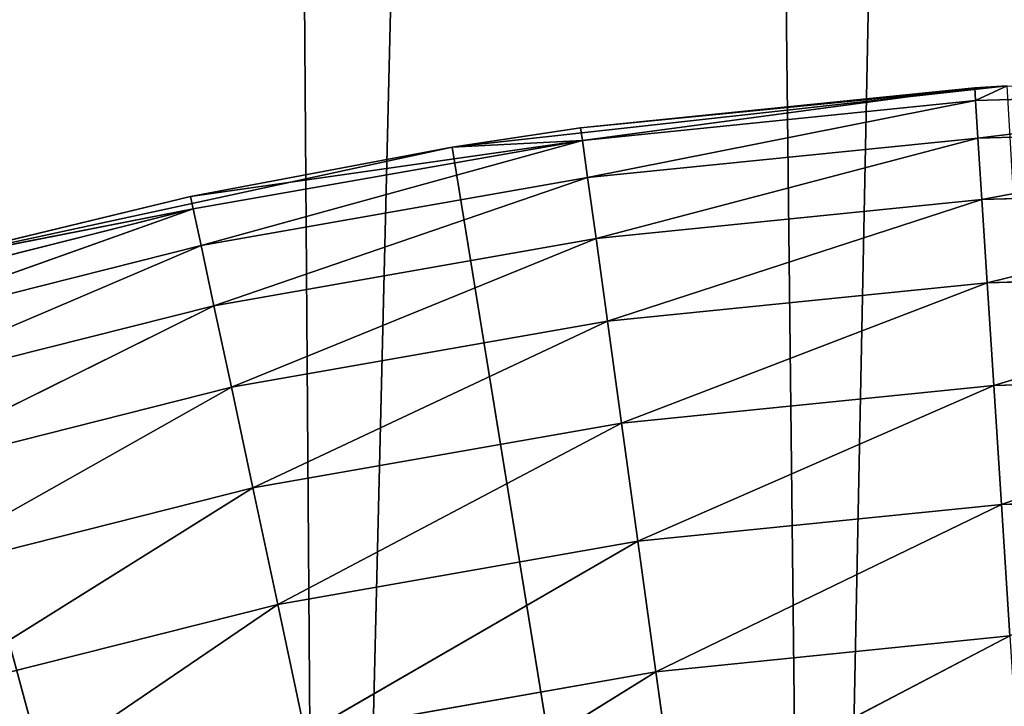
# Model space of a CAD drawing. Extents: x 0.4 to 80.4, y 0.1 to 20.1.
# Tile 131 of 256: x 2.2387 to 2.3568, y 3.1417 to 3.2239. Entities that reach past the tile are written whole.
import ezdxf

# ---------------------------------------------------------------- set-up
doc = ezdxf.new("R2010")
doc.units = 0
doc.header["$LTSCALE"] = 2.54
doc.layers.get('0').update_dxf_attribs({"color": 13, "linetype": 'CONTINUOUS'})

# ---------------------------------------------------------------- blocks, each defined once
blk = doc.blocks.new('P__KA_KUCHENNA_MOLISA_STL')
at = {"color": 0}
for p, q in [((2.17003, 17.29899, 89.4), (2.2753, 2.896, 89.4)), ((2.33423, 2.91179, 89.4), (2.17003, 17.29899, 89.4)), ((2.33423, 2.91179, 89.4), (2.17003, 17.29899, 89.4)), ((2.17003, 17.29899, 89.4), (2.2753, 2.896, 89.4)), ((2.2753, 2.896, 89.5), (2.61998, 17.29899, 89.5)), ((2.2753, 2.896, 89.5), (2.61998, 17.29899, 89.5)), ((2.33423, 2.91179, 89.5), (2.61998, 17.29899, 89.5)), ((2.33423, 2.91179, 89.5), (2.61998, 17.29899, 89.5)), ((2.29059, 3.20867, 89.4), (2.35711, 3.216, 89.4)), ((2.29059, 3.20867, 89.4), (2.35711, 3.216, 89.4)), ((2.35711, 3.216, 89.4), (2.30598, 3.21099, 89)), ((2.35711, 3.216, 89.4), (2.30598, 3.21099, 89)), ((2.35322, 3.21577, 89), (2.30598, 3.21099, 89)), ((2.35322, 3.21577, 89), (2.30598, 3.21099, 89)), ((2.30619, 3.20948, 88.98264), (2.35322, 3.21577, 89)), ((2.30619, 3.20948, 88.98264), (2.35322, 3.21577, 89)), ((2.35711, 3.216, 89.4), (2.35322, 3.21577, 89)), ((2.35711, 3.216, 89), (2.35322, 3.21577, 89)), ((2.35711, 3.216, 89.4), (2.35322, 3.21577, 89)), ((2.35332, 3.21425, 88.98264), (2.35322, 3.21577, 89)), ((2.35711, 3.216, 89), (2.35332, 3.21425, 88.98264)), ((2.40067, 3.21557, 88.98264), (2.35332, 3.21425, 88.98264)), ((2.40067, 3.21557, 88.98264), (2.35332, 3.21425, 88.98264)), ((2.40067, 3.21557, 88.98264), (2.35361, 3.20975, 88.9658)), ((2.40067, 3.21557, 88.98264), (2.35361, 3.20975, 88.9658)), ((2.30619, 3.20948, 88.98264), (2.35332, 3.21425, 88.98264)), ((2.30619, 3.20948, 88.98264), (2.35332, 3.21425, 88.98264)), ((2.30681, 3.20501, 88.9658), (2.35332, 3.21425, 88.98264)), ((2.30681, 3.20501, 88.9658), (2.35332, 3.21425, 88.98264)), ((2.35361, 3.20975, 88.9658), (2.35332, 3.21425, 88.98264)), ((2.35361, 3.20975, 88.9658), (2.35332, 3.21425, 88.98264)), ((2.29059, 3.20867, 89.4), (2.30598, 3.21099, 89)), ((2.30598, 3.21099, 89), (2.29059, 3.20867, 89)), ((2.29059, 3.20867, 89.4), (2.30598, 3.21099, 89)), ((2.30598, 3.21099, 89), (2.29059, 3.20867, 89)), ((2.30619, 3.20948, 88.98264), (2.30598, 3.21099, 89)), ((2.30619, 3.20948, 88.98264), (2.30598, 3.21099, 89)), ((2.40063, 3.21105, 88.9658), (2.35361, 3.20975, 88.9658)), ((2.40063, 3.21105, 88.9658), (2.35361, 3.20975, 88.9658)), ((2.40063, 3.21105, 88.9658), (2.35408, 3.2024, 88.95)), ((2.40063, 3.21105, 88.9658), (2.35408, 3.2024, 88.95)), ((2.30681, 3.20501, 88.9658), (2.35361, 3.20975, 88.9658)), ((2.30681, 3.20501, 88.9658), (2.35361, 3.20975, 88.9658)), ((2.30782, 3.19771, 88.95), (2.35361, 3.20975, 88.9658)), ((2.30782, 3.19771, 88.95), (2.35361, 3.20975, 88.9658)), ((2.35408, 3.2024, 88.95), (2.35361, 3.20975, 88.9658)), ((2.35408, 3.2024, 88.95), (2.35361, 3.20975, 88.9658)), ((2.22518, 3.19453, 89.4), (2.29059, 3.20867, 89.4)), ((2.22518, 3.19453, 89.4), (2.29059, 3.20867, 89.4)), ((2.25922, 3.20277, 89), (2.30619, 3.20948, 88.98264)), ((2.25922, 3.20277, 89), (2.30619, 3.20948, 88.98264)), ((2.29059, 3.20867, 89.4), (2.25922, 3.20277, 89)), ((2.29059, 3.20867, 89.4), (2.25922, 3.20277, 89)), ((2.29059, 3.20867, 89), (2.25922, 3.20277, 89)), ((2.29059, 3.20867, 89), (2.25922, 3.20277, 89)), ((2.25954, 3.20128, 88.98264), (2.30619, 3.20948, 88.98264)), ((2.25954, 3.20128, 88.98264), (2.30619, 3.20948, 88.98264)), ((2.26048, 3.19687, 88.9658), (2.30619, 3.20948, 88.98264)), ((2.26048, 3.19687, 88.9658), (2.30619, 3.20948, 88.98264)), ((2.29059, 3.20867, 89), (2.30619, 3.20948, 88.98264)), ((2.29059, 3.20867, 89), (2.30619, 3.20948, 88.98264)), ((2.29059, 3.20867, 89.4), (2.29059, 3.20867, 89)), ((2.29059, 3.20867, 89.4), (2.29059, 3.20867, 89)), ((2.29059, 3.20867, 89.4), (2.395, 2.56711, 89.4)), ((2.29059, 3.20867, 89.4), (2.395, 2.56711, 89.4)), ((2.30619, 3.20948, 88.98264), (2.30681, 3.20501, 88.9658)), ((2.30619, 3.20948, 88.98264), (2.30681, 3.20501, 88.9658)), ((2.26048, 3.19687, 88.9658), (2.30681, 3.20501, 88.9658)), ((2.26048, 3.19687, 88.9658), (2.30681, 3.20501, 88.9658)), ((2.26202, 3.18967, 88.95), (2.30681, 3.20501, 88.9658)), ((2.26202, 3.18967, 88.95), (2.30681, 3.20501, 88.9658)), ((2.30681, 3.20501, 88.9658), (2.30782, 3.19771, 88.95)), ((2.30681, 3.20501, 88.9658), (2.30782, 3.19771, 88.95)), ((2.22518, 3.19453, 89.4), (2.25922, 3.20277, 89)), ((2.25922, 3.20277, 89), (2.22518, 3.19453, 89)), ((2.22518, 3.19453, 89.4), (2.25922, 3.20277, 89)), ((2.25922, 3.20277, 89), (2.22518, 3.19453, 89)), ((2.25922, 3.20277, 89), (2.25954, 3.20128, 88.98264)), ((2.25922, 3.20277, 89), (2.25954, 3.20128, 88.98264)), ((2.40056, 3.20369, 88.95), (2.35408, 3.2024, 88.95)), ((2.40056, 3.20369, 88.95), (2.35408, 3.2024, 88.95)), ((2.40056, 3.20369, 88.95), (2.35473, 3.19242, 88.93572)), ((2.40056, 3.20369, 88.95), (2.35473, 3.19242, 88.93572)), ((2.30782, 3.19771, 88.95), (2.35408, 3.2024, 88.95)), ((2.30782, 3.19771, 88.95), (2.35408, 3.2024, 88.95)), ((2.30919, 3.18781, 88.93572), (2.35408, 3.2024, 88.95)), ((2.30919, 3.18781, 88.93572), (2.35408, 3.2024, 88.95)), ((2.35473, 3.19242, 88.93572), (2.35408, 3.2024, 88.95)), ((2.35473, 3.19242, 88.93572), (2.35408, 3.2024, 88.95)), ((2.25954, 3.20128, 88.98264), (2.21361, 3.1897, 88.98264)), ((2.25954, 3.20128, 88.98264), (2.21361, 3.1897, 88.98264)), ((2.25954, 3.20128, 88.98264), (2.21487, 3.18537, 88.9658)), ((2.25954, 3.20128, 88.98264), (2.21487, 3.18537, 88.9658)), ((2.25954, 3.20128, 88.98264), (2.22518, 3.19453, 89)), ((2.25954, 3.20128, 88.98264), (2.22518, 3.19453, 89)), ((2.26048, 3.19687, 88.9658), (2.25954, 3.20128, 88.98264)), ((2.26048, 3.19687, 88.9658), (2.25954, 3.20128, 88.98264)), ((2.26048, 3.19687, 88.9658), (2.21487, 3.18537, 88.9658)), ((2.26048, 3.19687, 88.9658), (2.21487, 3.18537, 88.9658)), ((2.26048, 3.19687, 88.9658), (2.21693, 3.1783, 88.95)), ((2.26048, 3.19687, 88.9658), (2.21693, 3.1783, 88.95)), ((2.26202, 3.18967, 88.95), (2.26048, 3.19687, 88.9658)), ((2.26202, 3.18967, 88.95), (2.26048, 3.19687, 88.9658)), ((2.26202, 3.18967, 88.95), (2.30782, 3.19771, 88.95)), ((2.26202, 3.18967, 88.95), (2.30782, 3.19771, 88.95)), ((2.26411, 3.17989, 88.93572), (2.30782, 3.19771, 88.95)), ((2.26411, 3.17989, 88.93572), (2.30782, 3.19771, 88.95)), ((2.30782, 3.19771, 88.95), (2.30919, 3.18781, 88.93572)), ((2.30782, 3.19771, 88.95), (2.30919, 3.18781, 88.93572)), ((2.22518, 3.19453, 89.4), (2.395, 2.56711, 89.4)), ((2.22518, 3.19453, 89.4), (2.395, 2.56711, 89.4)), ((2.40048, 3.19369, 88.93572), (2.35473, 3.19242, 88.93572)), ((2.40048, 3.19369, 88.93572), (2.35473, 3.19242, 88.93572)), ((2.40048, 3.19369, 88.93572), (2.35552, 3.18012, 88.92339)), ((2.40048, 3.19369, 88.93572), (2.35552, 3.18012, 88.92339)), ((2.30919, 3.18781, 88.93572), (2.35473, 3.19242, 88.93572)), ((2.30919, 3.18781, 88.93572), (2.35473, 3.19242, 88.93572)), ((2.31088, 3.1756, 88.92339), (2.35473, 3.19242, 88.93572)), ((2.31088, 3.1756, 88.92339), (2.35473, 3.19242, 88.93572)), ((2.35552, 3.18012, 88.92339), (2.35473, 3.19242, 88.93572)), ((2.35552, 3.18012, 88.92339), (2.35473, 3.19242, 88.93572)), ((2.26202, 3.18967, 88.95), (2.21693, 3.1783, 88.95)), ((2.26202, 3.18967, 88.95), (2.21693, 3.1783, 88.95)), ((2.26202, 3.18967, 88.95), (2.21973, 3.1687, 88.93572)), ((2.26202, 3.18967, 88.95), (2.21973, 3.1687, 88.93572)), ((2.26411, 3.17989, 88.93572), (2.26202, 3.18967, 88.95)), ((2.26411, 3.17989, 88.93572), (2.26202, 3.18967, 88.95)), ((2.26411, 3.17989, 88.93572), (2.30919, 3.18781, 88.93572)), ((2.26411, 3.17989, 88.93572), (2.30919, 3.18781, 88.93572)), ((2.26668, 3.16784, 88.92339), (2.30919, 3.18781, 88.93572)), ((2.26668, 3.16784, 88.92339), (2.30919, 3.18781, 88.93572)), ((2.30919, 3.18781, 88.93572), (2.31088, 3.1756, 88.92339)), ((2.30919, 3.18781, 88.93572), (2.31088, 3.1756, 88.92339)), ((2.40037, 3.18137, 88.92339), (2.35552, 3.18012, 88.92339)), ((2.40037, 3.18137, 88.92339), (2.35552, 3.18012, 88.92339)), ((2.40037, 3.18137, 88.92339), (2.35644, 3.16587, 88.9134)), ((2.40037, 3.18137, 88.92339), (2.35644, 3.16587, 88.9134)), ((2.31088, 3.1756, 88.92339), (2.35552, 3.18012, 88.92339)), ((2.31088, 3.1756, 88.92339), (2.35552, 3.18012, 88.92339)), ((2.31283, 3.16146, 88.9134), (2.35552, 3.18012, 88.92339)), ((2.31283, 3.16146, 88.9134), (2.35552, 3.18012, 88.92339)), ((2.35644, 3.16587, 88.9134), (2.35552, 3.18012, 88.92339)), ((2.35644, 3.16587, 88.9134), (2.35552, 3.18012, 88.92339)), ((2.26411, 3.17989, 88.93572), (2.21973, 3.1687, 88.93572)), ((2.26411, 3.17989, 88.93572), (2.21973, 3.1687, 88.93572)), ((2.26411, 3.17989, 88.93572), (2.22318, 3.15687, 88.92339)), ((2.26411, 3.17989, 88.93572), (2.22318, 3.15687, 88.92339)), ((2.26668, 3.16784, 88.92339), (2.26411, 3.17989, 88.93572)), ((2.26668, 3.16784, 88.92339), (2.26411, 3.17989, 88.93572)), ((2.26668, 3.16784, 88.92339), (2.31088, 3.1756, 88.92339)), ((2.26668, 3.16784, 88.92339), (2.31088, 3.1756, 88.92339)), ((2.26967, 3.15387, 88.9134), (2.31088, 3.1756, 88.92339)), ((2.26967, 3.15387, 88.9134), (2.31088, 3.1756, 88.92339)), ((2.31088, 3.1756, 88.92339), (2.31283, 3.16146, 88.9134)), ((2.31088, 3.1756, 88.92339), (2.31283, 3.16146, 88.9134)), ((2.26668, 3.16784, 88.92339), (2.22318, 3.15687, 88.92339)), ((2.26668, 3.16784, 88.92339), (2.22318, 3.15687, 88.92339)), ((2.26668, 3.16784, 88.92339), (2.22717, 3.14316, 88.9134)), ((2.26668, 3.16784, 88.92339), (2.22717, 3.14316, 88.9134)), ((2.26967, 3.15387, 88.9134), (2.26668, 3.16784, 88.92339)), ((2.26967, 3.15387, 88.9134), (2.26668, 3.16784, 88.92339)), ((2.40024, 3.16709, 88.9134), (2.35644, 3.16587, 88.9134)), ((2.40024, 3.16709, 88.9134), (2.35644, 3.16587, 88.9134)), ((2.31283, 3.16146, 88.9134), (2.35644, 3.16587, 88.9134)), ((2.31283, 3.16146, 88.9134), (2.35644, 3.16587, 88.9134)), ((2.315, 3.14581, 88.90603), (2.35644, 3.16587, 88.9134)), ((2.315, 3.14581, 88.90603), (2.35644, 3.16587, 88.9134)), ((2.35745, 3.1501, 88.90603), (2.35644, 3.16587, 88.9134)), ((2.35745, 3.1501, 88.90603), (2.35644, 3.16587, 88.9134)), ((2.26967, 3.15387, 88.9134), (2.31283, 3.16146, 88.9134)), ((2.26967, 3.15387, 88.9134), (2.31283, 3.16146, 88.9134)), ((2.27297, 3.13842, 88.90603), (2.31283, 3.16146, 88.9134)), ((2.27297, 3.13842, 88.90603), (2.31283, 3.16146, 88.9134)), ((2.31283, 3.16146, 88.9134), (2.315, 3.14581, 88.90603)), ((2.31283, 3.16146, 88.9134), (2.315, 3.14581, 88.90603)), ((2.26967, 3.15387, 88.9134), (2.22717, 3.14316, 88.9134)), ((2.26967, 3.15387, 88.9134), (2.22717, 3.14316, 88.9134)), ((2.26967, 3.15387, 88.9134), (2.23159, 3.12799, 88.90603)), ((2.26967, 3.15387, 88.9134), (2.23159, 3.12799, 88.90603)), ((2.27297, 3.13842, 88.90603), (2.26967, 3.15387, 88.9134)), ((2.27297, 3.13842, 88.90603), (2.26967, 3.15387, 88.9134)), ((2.315, 3.14581, 88.90603), (2.35745, 3.1501, 88.90603)), ((2.315, 3.14581, 88.90603), (2.35745, 3.1501, 88.90603)), ((2.3173, 3.12913, 88.90152), (2.35745, 3.1501, 88.90603)), ((2.3173, 3.12913, 88.90152), (2.35745, 3.1501, 88.90603)), ((2.27297, 3.13842, 88.90603), (2.315, 3.14581, 88.90603)), ((2.27297, 3.13842, 88.90603), (2.315, 3.14581, 88.90603)), ((2.27648, 3.12196, 88.90152), (2.315, 3.14581, 88.90603)), ((2.27648, 3.12196, 88.90152), (2.315, 3.14581, 88.90603)), ((2.315, 3.14581, 88.90603), (2.3173, 3.12913, 88.90152)), ((2.315, 3.14581, 88.90603), (2.3173, 3.12913, 88.90152))]:
    blk.add_line(p, q, dxfattribs=at)
mesh = blk.add_polyface(dxfattribs=at)
corners = [(2.2753, 2.896, 89.4), (2.22, 2.87022, 89.4), (2.17003, 17.29899, 89.4)]
mesh.append_faces([[corners[k] for k in face] for face in [(0, 1, 2)]], dxfattribs={"color": 0})
mesh = blk.add_polyface(dxfattribs=at)
corners = [(2.395, 2.91711, 89.4), (2.17003, 17.29899, 89.4), (2.22, 17.264, 89.4)]
mesh.append_faces([[corners[k] for k in face] for face in [(0, 1, 2)]], dxfattribs={"color": 0})
mesh = blk.add_polyface(dxfattribs=at)
corners = [(2.395, 2.91711, 89.4), (2.33423, 2.91179, 89.4), (2.17003, 17.29899, 89.4)]
mesh.append_faces([[corners[k] for k in face] for face in [(0, 1, 2)]], dxfattribs={"color": 0})
mesh = blk.add_polyface(dxfattribs=at)
corners = [(2.33423, 2.91179, 89.4), (2.2753, 2.896, 89.4), (2.17003, 17.29899, 89.4)]
mesh.append_faces([[corners[k] for k in face] for face in [(0, 1, 2)]], dxfattribs={"color": 0})
mesh = blk.add_polyface(dxfattribs=at)
corners = [(2.61998, 17.29899, 89.5), (2.17003, 2.83523, 89.5), (2.22, 2.87022, 89.5)]
mesh.append_faces([[corners[k] for k in face] for face in [(0, 1, 2)]], dxfattribs={"color": 0})
mesh = blk.add_polyface(dxfattribs=at)
corners = [(2.61998, 17.29899, 89.5), (2.57, 17.264, 89.5), (2.17003, 2.83523, 89.5)]
mesh.append_faces([[corners[k] for k in face] for face in [(0, 1, 2)]], dxfattribs={"color": 0})
mesh = blk.add_polyface(dxfattribs=at)
corners = [(2.61998, 17.29899, 89.5), (2.22, 2.87022, 89.5), (2.2753, 2.896, 89.5)]
mesh.append_faces([[corners[k] for k in face] for face in [(0, 1, 2)]], dxfattribs={"color": 0})
mesh = blk.add_polyface(dxfattribs=at)
corners = [(2.61998, 17.29899, 89.5), (2.2753, 2.896, 89.5), (2.33423, 2.91179, 89.5)]
mesh.append_faces([[corners[k] for k in face] for face in [(0, 1, 2)]], dxfattribs={"color": 0})
mesh = blk.add_polyface(dxfattribs=at)
corners = [(2.61998, 17.29899, 89.5), (2.33423, 2.91179, 89.5), (2.395, 2.91711, 89.5)]
mesh.append_faces([[corners[k] for k in face] for face in [(0, 1, 2)]], dxfattribs={"color": 0})
mesh = blk.add_polyface(dxfattribs=at)
corners = [(2.57, 17.264, 89.5), (2.51471, 17.23822, 89.5), (2.17003, 2.83523, 89.5)]
mesh.append_faces([[corners[k] for k in face] for face in [(0, 1, 2)]], dxfattribs={"color": 0})
mesh = blk.add_polyface(dxfattribs=at)
corners = [(2.2753, 17.23822, 89.5), (2.22, 17.264, 89.5), (2.17003, 2.83523, 89.5)]
mesh.append_faces([[corners[k] for k in face] for face in [(0, 1, 2)]], dxfattribs={"color": 0})
mesh = blk.add_polyface(dxfattribs=at)
corners = [(2.51471, 2.896, 89.4), (2.22, 17.264, 89.4), (2.2753, 17.23822, 89.4)]
mesh.append_faces([[corners[k] for k in face] for face in [(0, 1, 2)]], dxfattribs={"color": 0})
mesh = blk.add_polyface(dxfattribs=at)
corners = [(2.51471, 2.896, 89.4), (2.45578, 2.91179, 89.4), (2.22, 17.264, 89.4)]
mesh.append_faces([[corners[k] for k in face] for face in [(0, 1, 2)]], dxfattribs={"color": 0})
mesh = blk.add_polyface(dxfattribs=at)
corners = [(2.45578, 2.91179, 89.4), (2.395, 2.91711, 89.4), (2.22, 17.264, 89.4)]
mesh.append_faces([[corners[k] for k in face] for face in [(0, 1, 2)]], dxfattribs={"color": 0})
mesh = blk.add_polyface(dxfattribs=at)
corners = [(2.51471, 17.23822, 89.5), (2.45578, 17.22243, 89.5), (2.17003, 2.83523, 89.5)]
mesh.append_faces([[corners[k] for k in face] for face in [(0, 1, 2)]], dxfattribs={"color": 0})
mesh = blk.add_polyface(dxfattribs=at)
corners = [(2.33423, 17.22243, 89.5), (2.2753, 17.23822, 89.5), (2.17003, 2.83523, 89.5)]
mesh.append_faces([[corners[k] for k in face] for face in [(0, 1, 2)]], dxfattribs={"color": 0})
mesh = blk.add_polyface(dxfattribs=at)
corners = [(2.51471, 2.896, 89.4), (2.2753, 17.23822, 89.4), (2.33423, 17.22243, 89.4)]
mesh.append_faces([[corners[k] for k in face] for face in [(0, 1, 2)]], dxfattribs={"color": 0})
mesh = blk.add_polyface(dxfattribs=at)
corners = [(2.45578, 17.22243, 89.5), (2.395, 17.21711, 89.5), (2.17003, 2.83523, 89.5)]
mesh.append_faces([[corners[k] for k in face] for face in [(0, 1, 2)]], dxfattribs={"color": 0})
mesh = blk.add_polyface(dxfattribs=at)
corners = [(2.395, 17.21711, 89.5), (2.33423, 17.22243, 89.5), (2.17003, 2.83523, 89.5)]
mesh.append_faces([[corners[k] for k in face] for face in [(0, 1, 2)]], dxfattribs={"color": 0})
mesh = blk.add_polyface(dxfattribs=at)
corners = [(2.51471, 2.896, 89.4), (2.33423, 17.22243, 89.4), (2.395, 17.21711, 89.4)]
mesh.append_faces([[corners[k] for k in face] for face in [(0, 1, 2)]], dxfattribs={"color": 0})
mesh = blk.add_polyface(dxfattribs=at)
corners = [(2.35711, 3.216, 89.4), (2.30598, 3.21099, 89), (2.29059, 3.20867, 89.4)]
mesh.append_faces([[corners[k] for k in face] for face in [(0, 1, 2)]], dxfattribs={"color": 0})
mesh = blk.add_polyface(dxfattribs=at)
corners = [(2.395, 2.56711, 89.4), (2.35711, 3.216, 89.4), (2.29059, 3.20867, 89.4)]
mesh.append_faces([[corners[k] for k in face] for face in [(0, 1, 2)]], dxfattribs={"color": 0})
mesh = blk.add_polyface(dxfattribs=at)
corners = [(2.35711, 3.216, 89.4), (2.35322, 3.21577, 89), (2.30598, 3.21099, 89)]
mesh.append_faces([[corners[k] for k in face] for face in [(0, 1, 2)]], dxfattribs={"color": 0})
mesh = blk.add_polyface(dxfattribs=at)
corners = [(2.35322, 3.21577, 89), (2.30619, 3.20948, 88.98264), (2.30598, 3.21099, 89)]
mesh.append_faces([[corners[k] for k in face] for face in [(0, 1, 2)]], dxfattribs={"color": 0})
mesh = blk.add_polyface(dxfattribs=at)
corners = [(2.35322, 3.21577, 89), (2.35332, 3.21425, 88.98264), (2.30619, 3.20948, 88.98264)]
mesh.append_faces([[corners[k] for k in face] for face in [(0, 1, 2)]], dxfattribs={"color": 0})
mesh = blk.add_polyface(dxfattribs=at)
corners = [(2.35711, 3.216, 89.4), (2.35711, 3.216, 89), (2.35322, 3.21577, 89)]
mesh.append_faces([[corners[k] for k in face] for face in [(0, 1, 2)]], dxfattribs={"color": 0})
mesh = blk.add_polyface(dxfattribs=at)
corners = [(2.35711, 3.216, 89), (2.40067, 3.21557, 88.98264), (2.35332, 3.21425, 88.98264)]
mesh.append_faces([[corners[k] for k in face] for face in [(0, 1, 2)]], dxfattribs={"color": 0})
mesh = blk.add_polyface(dxfattribs=at)
corners = [(2.40067, 3.21557, 88.98264), (2.35361, 3.20975, 88.9658), (2.35332, 3.21425, 88.98264)]
mesh.append_faces([[corners[k] for k in face] for face in [(0, 1, 2)]], dxfattribs={"color": 0})
mesh = blk.add_polyface(dxfattribs=at)
corners = [(2.40067, 3.21557, 88.98264), (2.40063, 3.21105, 88.9658), (2.35361, 3.20975, 88.9658)]
mesh.append_faces([[corners[k] for k in face] for face in [(0, 1, 2)]], dxfattribs={"color": 0})
mesh = blk.add_polyface(dxfattribs=at)
corners = [(2.35332, 3.21425, 88.98264), (2.30681, 3.20501, 88.9658), (2.30619, 3.20948, 88.98264)]
mesh.append_faces([[corners[k] for k in face] for face in [(0, 1, 2)]], dxfattribs={"color": 0})
mesh = blk.add_polyface(dxfattribs=at)
corners = [(2.35332, 3.21425, 88.98264), (2.35361, 3.20975, 88.9658), (2.30681, 3.20501, 88.9658)]
mesh.append_faces([[corners[k] for k in face] for face in [(0, 1, 2)]], dxfattribs={"color": 0})
mesh = blk.add_polyface(dxfattribs=at)
corners = [(2.29059, 3.20867, 89.4), (2.30598, 3.21099, 89), (2.29059, 3.20867, 89)]
mesh.append_faces([[corners[k] for k in face] for face in [(0, 1, 2)]], dxfattribs={"color": 0})
mesh = blk.add_polyface(dxfattribs=at)
corners = [(2.30598, 3.21099, 89), (2.30619, 3.20948, 88.98264), (2.29059, 3.20867, 89)]
mesh.append_faces([[corners[k] for k in face] for face in [(0, 1, 2)]], dxfattribs={"color": 0})
mesh = blk.add_polyface(dxfattribs=at)
corners = [(2.40063, 3.21105, 88.9658), (2.35408, 3.2024, 88.95), (2.35361, 3.20975, 88.9658)]
mesh.append_faces([[corners[k] for k in face] for face in [(0, 1, 2)]], dxfattribs={"color": 0})
mesh = blk.add_polyface(dxfattribs=at)
corners = [(2.40063, 3.21105, 88.9658), (2.40056, 3.20369, 88.95), (2.35408, 3.2024, 88.95)]
mesh.append_faces([[corners[k] for k in face] for face in [(0, 1, 2)]], dxfattribs={"color": 0})
mesh = blk.add_polyface(dxfattribs=at)
corners = [(2.35361, 3.20975, 88.9658), (2.30782, 3.19771, 88.95), (2.30681, 3.20501, 88.9658)]
mesh.append_faces([[corners[k] for k in face] for face in [(0, 1, 2)]], dxfattribs={"color": 0})
mesh = blk.add_polyface(dxfattribs=at)
corners = [(2.35361, 3.20975, 88.9658), (2.35408, 3.2024, 88.95), (2.30782, 3.19771, 88.95)]
mesh.append_faces([[corners[k] for k in face] for face in [(0, 1, 2)]], dxfattribs={"color": 0})
mesh = blk.add_polyface(dxfattribs=at)
corners = [(2.29059, 3.20867, 89.4), (2.25922, 3.20277, 89), (2.22518, 3.19453, 89.4)]
mesh.append_faces([[corners[k] for k in face] for face in [(0, 1, 2)]], dxfattribs={"color": 0})
mesh = blk.add_polyface(dxfattribs=at)
corners = [(2.395, 2.56711, 89.4), (2.29059, 3.20867, 89.4), (2.22518, 3.19453, 89.4)]
mesh.append_faces([[corners[k] for k in face] for face in [(0, 1, 2)]], dxfattribs={"color": 0})
mesh = blk.add_polyface(dxfattribs=at)
corners = [(2.25922, 3.20277, 89), (2.30619, 3.20948, 88.98264), (2.25954, 3.20128, 88.98264)]
mesh.append_faces([[corners[k] for k in face] for face in [(0, 1, 2)]], dxfattribs={"color": 0})
mesh = blk.add_polyface(dxfattribs=at)
corners = [(2.29059, 3.20867, 89), (2.30619, 3.20948, 88.98264), (2.25922, 3.20277, 89)]
mesh.append_faces([[corners[k] for k in face] for face in [(0, 1, 2)]], dxfattribs={"color": 0})
mesh = blk.add_polyface(dxfattribs=at)
corners = [(2.29059, 3.20867, 89.4), (2.29059, 3.20867, 89), (2.25922, 3.20277, 89)]
mesh.append_faces([[corners[k] for k in face] for face in [(0, 1, 2)]], dxfattribs={"color": 0})
mesh = blk.add_polyface(dxfattribs=at)
corners = [(2.30619, 3.20948, 88.98264), (2.26048, 3.19687, 88.9658), (2.25954, 3.20128, 88.98264)]
mesh.append_faces([[corners[k] for k in face] for face in [(0, 1, 2)]], dxfattribs={"color": 0})
mesh = blk.add_polyface(dxfattribs=at)
corners = [(2.30619, 3.20948, 88.98264), (2.30681, 3.20501, 88.9658), (2.26048, 3.19687, 88.9658)]
mesh.append_faces([[corners[k] for k in face] for face in [(0, 1, 2)]], dxfattribs={"color": 0})
mesh = blk.add_polyface(dxfattribs=at)
corners = [(2.30681, 3.20501, 88.9658), (2.26202, 3.18967, 88.95), (2.26048, 3.19687, 88.9658)]
mesh.append_faces([[corners[k] for k in face] for face in [(0, 1, 2)]], dxfattribs={"color": 0})
mesh = blk.add_polyface(dxfattribs=at)
corners = [(2.30681, 3.20501, 88.9658), (2.30782, 3.19771, 88.95), (2.26202, 3.18967, 88.95)]
mesh.append_faces([[corners[k] for k in face] for face in [(0, 1, 2)]], dxfattribs={"color": 0})
mesh = blk.add_polyface(dxfattribs=at)
corners = [(2.22518, 3.19453, 89.4), (2.25922, 3.20277, 89), (2.22518, 3.19453, 89)]
mesh.append_faces([[corners[k] for k in face] for face in [(0, 1, 2)]], dxfattribs={"color": 0})
mesh = blk.add_polyface(dxfattribs=at)
corners = [(2.25922, 3.20277, 89), (2.25954, 3.20128, 88.98264), (2.22518, 3.19453, 89)]
mesh.append_faces([[corners[k] for k in face] for face in [(0, 1, 2)]], dxfattribs={"color": 0})
mesh = blk.add_polyface(dxfattribs=at)
corners = [(2.40056, 3.20369, 88.95), (2.35473, 3.19242, 88.93572), (2.35408, 3.2024, 88.95)]
mesh.append_faces([[corners[k] for k in face] for face in [(0, 1, 2)]], dxfattribs={"color": 0})
mesh = blk.add_polyface(dxfattribs=at)
corners = [(2.40056, 3.20369, 88.95), (2.40048, 3.19369, 88.93572), (2.35473, 3.19242, 88.93572)]
mesh.append_faces([[corners[k] for k in face] for face in [(0, 1, 2)]], dxfattribs={"color": 0})
mesh = blk.add_polyface(dxfattribs=at)
corners = [(2.35408, 3.2024, 88.95), (2.30919, 3.18781, 88.93572), (2.30782, 3.19771, 88.95)]
mesh.append_faces([[corners[k] for k in face] for face in [(0, 1, 2)]], dxfattribs={"color": 0})
mesh = blk.add_polyface(dxfattribs=at)
corners = [(2.35408, 3.2024, 88.95), (2.35473, 3.19242, 88.93572), (2.30919, 3.18781, 88.93572)]
mesh.append_faces([[corners[k] for k in face] for face in [(0, 1, 2)]], dxfattribs={"color": 0})
mesh = blk.add_polyface(dxfattribs=at)
corners = [(2.22518, 3.19453, 89), (2.25954, 3.20128, 88.98264), (2.21361, 3.1897, 88.98264)]
mesh.append_faces([[corners[k] for k in face] for face in [(0, 1, 2)]], dxfattribs={"color": 0})
mesh = blk.add_polyface(dxfattribs=at)
corners = [(2.25954, 3.20128, 88.98264), (2.21487, 3.18537, 88.9658), (2.21361, 3.1897, 88.98264)]
mesh.append_faces([[corners[k] for k in face] for face in [(0, 1, 2)]], dxfattribs={"color": 0})
mesh = blk.add_polyface(dxfattribs=at)
corners = [(2.25954, 3.20128, 88.98264), (2.26048, 3.19687, 88.9658), (2.21487, 3.18537, 88.9658)]
mesh.append_faces([[corners[k] for k in face] for face in [(0, 1, 2)]], dxfattribs={"color": 0})
mesh = blk.add_polyface(dxfattribs=at)
corners = [(2.26048, 3.19687, 88.9658), (2.21693, 3.1783, 88.95), (2.21487, 3.18537, 88.9658)]
mesh.append_faces([[corners[k] for k in face] for face in [(0, 1, 2)]], dxfattribs={"color": 0})
mesh = blk.add_polyface(dxfattribs=at)
corners = [(2.26048, 3.19687, 88.9658), (2.26202, 3.18967, 88.95), (2.21693, 3.1783, 88.95)]
mesh.append_faces([[corners[k] for k in face] for face in [(0, 1, 2)]], dxfattribs={"color": 0})
mesh = blk.add_polyface(dxfattribs=at)
corners = [(2.30782, 3.19771, 88.95), (2.26411, 3.17989, 88.93572), (2.26202, 3.18967, 88.95)]
mesh.append_faces([[corners[k] for k in face] for face in [(0, 1, 2)]], dxfattribs={"color": 0})
mesh = blk.add_polyface(dxfattribs=at)
corners = [(2.30782, 3.19771, 88.95), (2.30919, 3.18781, 88.93572), (2.26411, 3.17989, 88.93572)]
mesh.append_faces([[corners[k] for k in face] for face in [(0, 1, 2)]], dxfattribs={"color": 0})
mesh = blk.add_polyface(dxfattribs=at)
corners = [(2.395, 2.56711, 89.4), (2.22518, 3.19453, 89.4), (2.16156, 3.17375, 89.4)]
mesh.append_faces([[corners[k] for k in face] for face in [(0, 1, 2)]], dxfattribs={"color": 0})
mesh = blk.add_polyface(dxfattribs=at)
corners = [(2.40048, 3.19369, 88.93572), (2.35552, 3.18012, 88.92339), (2.35473, 3.19242, 88.93572)]
mesh.append_faces([[corners[k] for k in face] for face in [(0, 1, 2)]], dxfattribs={"color": 0})
mesh = blk.add_polyface(dxfattribs=at)
corners = [(2.40048, 3.19369, 88.93572), (2.40037, 3.18137, 88.92339), (2.35552, 3.18012, 88.92339)]
mesh.append_faces([[corners[k] for k in face] for face in [(0, 1, 2)]], dxfattribs={"color": 0})
mesh = blk.add_polyface(dxfattribs=at)
corners = [(2.35473, 3.19242, 88.93572), (2.31088, 3.1756, 88.92339), (2.30919, 3.18781, 88.93572)]
mesh.append_faces([[corners[k] for k in face] for face in [(0, 1, 2)]], dxfattribs={"color": 0})
mesh = blk.add_polyface(dxfattribs=at)
corners = [(2.35552, 3.18012, 88.92339), (2.31088, 3.1756, 88.92339), (2.35473, 3.19242, 88.93572)]
mesh.append_faces([[corners[k] for k in face] for face in [(0, 1, 2)]], dxfattribs={"color": 0})
mesh = blk.add_polyface(dxfattribs=at)
corners = [(2.26202, 3.18967, 88.95), (2.21973, 3.1687, 88.93572), (2.21693, 3.1783, 88.95)]
mesh.append_faces([[corners[k] for k in face] for face in [(0, 1, 2)]], dxfattribs={"color": 0})
mesh = blk.add_polyface(dxfattribs=at)
corners = [(2.26202, 3.18967, 88.95), (2.26411, 3.17989, 88.93572), (2.21973, 3.1687, 88.93572)]
mesh.append_faces([[corners[k] for k in face] for face in [(0, 1, 2)]], dxfattribs={"color": 0})
mesh = blk.add_polyface(dxfattribs=at)
corners = [(2.30919, 3.18781, 88.93572), (2.26668, 3.16784, 88.92339), (2.26411, 3.17989, 88.93572)]
mesh.append_faces([[corners[k] for k in face] for face in [(0, 1, 2)]], dxfattribs={"color": 0})
mesh = blk.add_polyface(dxfattribs=at)
corners = [(2.31088, 3.1756, 88.92339), (2.26668, 3.16784, 88.92339), (2.30919, 3.18781, 88.93572)]
mesh.append_faces([[corners[k] for k in face] for face in [(0, 1, 2)]], dxfattribs={"color": 0})
mesh = blk.add_polyface(dxfattribs=at)
corners = [(2.40037, 3.18137, 88.92339), (2.35644, 3.16587, 88.9134), (2.35552, 3.18012, 88.92339)]
mesh.append_faces([[corners[k] for k in face] for face in [(0, 1, 2)]], dxfattribs={"color": 0})
mesh = blk.add_polyface(dxfattribs=at)
corners = [(2.40037, 3.18137, 88.92339), (2.40024, 3.16709, 88.9134), (2.35644, 3.16587, 88.9134)]
mesh.append_faces([[corners[k] for k in face] for face in [(0, 1, 2)]], dxfattribs={"color": 0})
mesh = blk.add_polyface(dxfattribs=at)
corners = [(2.35552, 3.18012, 88.92339), (2.31283, 3.16146, 88.9134), (2.31088, 3.1756, 88.92339)]
mesh.append_faces([[corners[k] for k in face] for face in [(0, 1, 2)]], dxfattribs={"color": 0})
mesh = blk.add_polyface(dxfattribs=at)
corners = [(2.35644, 3.16587, 88.9134), (2.31283, 3.16146, 88.9134), (2.35552, 3.18012, 88.92339)]
mesh.append_faces([[corners[k] for k in face] for face in [(0, 1, 2)]], dxfattribs={"color": 0})
mesh = blk.add_polyface(dxfattribs=at)
corners = [(2.26411, 3.17989, 88.93572), (2.22318, 3.15687, 88.92339), (2.21973, 3.1687, 88.93572)]
mesh.append_faces([[corners[k] for k in face] for face in [(0, 1, 2)]], dxfattribs={"color": 0})
mesh = blk.add_polyface(dxfattribs=at)
corners = [(2.26668, 3.16784, 88.92339), (2.22318, 3.15687, 88.92339), (2.26411, 3.17989, 88.93572)]
mesh.append_faces([[corners[k] for k in face] for face in [(0, 1, 2)]], dxfattribs={"color": 0})
mesh = blk.add_polyface(dxfattribs=at)
corners = [(2.31088, 3.1756, 88.92339), (2.26967, 3.15387, 88.9134), (2.26668, 3.16784, 88.92339)]
mesh.append_faces([[corners[k] for k in face] for face in [(0, 1, 2)]], dxfattribs={"color": 0})
mesh = blk.add_polyface(dxfattribs=at)
corners = [(2.31283, 3.16146, 88.9134), (2.26967, 3.15387, 88.9134), (2.31088, 3.1756, 88.92339)]
mesh.append_faces([[corners[k] for k in face] for face in [(0, 1, 2)]], dxfattribs={"color": 0})
mesh = blk.add_polyface(dxfattribs=at)
corners = [(2.395, 2.56711, 89.4), (2.16156, 3.17375, 89.4), (2.10043, 3.14653, 89.4)]
mesh.append_faces([[corners[k] for k in face] for face in [(0, 1, 2)]], dxfattribs={"color": 0})
mesh = blk.add_polyface(dxfattribs=at)
corners = [(2.26668, 3.16784, 88.92339), (2.22717, 3.14316, 88.9134), (2.22318, 3.15687, 88.92339)]
mesh.append_faces([[corners[k] for k in face] for face in [(0, 1, 2)]], dxfattribs={"color": 0})
mesh = blk.add_polyface(dxfattribs=at)
corners = [(2.26967, 3.15387, 88.9134), (2.22717, 3.14316, 88.9134), (2.26668, 3.16784, 88.92339)]
mesh.append_faces([[corners[k] for k in face] for face in [(0, 1, 2)]], dxfattribs={"color": 0})
mesh = blk.add_polyface(dxfattribs=at)
corners = [(2.40024, 3.16709, 88.9134), (2.35745, 3.1501, 88.90603), (2.35644, 3.16587, 88.9134)]
mesh.append_faces([[corners[k] for k in face] for face in [(0, 1, 2)]], dxfattribs={"color": 0})
mesh = blk.add_polyface(dxfattribs=at)
corners = [(2.35644, 3.16587, 88.9134), (2.315, 3.14581, 88.90603), (2.31283, 3.16146, 88.9134)]
mesh.append_faces([[corners[k] for k in face] for face in [(0, 1, 2)]], dxfattribs={"color": 0})
mesh = blk.add_polyface(dxfattribs=at)
corners = [(2.35745, 3.1501, 88.90603), (2.315, 3.14581, 88.90603), (2.35644, 3.16587, 88.9134)]
mesh.append_faces([[corners[k] for k in face] for face in [(0, 1, 2)]], dxfattribs={"color": 0})
mesh = blk.add_polyface(dxfattribs=at)
corners = [(2.31283, 3.16146, 88.9134), (2.27297, 3.13842, 88.90603), (2.26967, 3.15387, 88.9134)]
mesh.append_faces([[corners[k] for k in face] for face in [(0, 1, 2)]], dxfattribs={"color": 0})
mesh = blk.add_polyface(dxfattribs=at)
corners = [(2.315, 3.14581, 88.90603), (2.27297, 3.13842, 88.90603), (2.31283, 3.16146, 88.9134)]
mesh.append_faces([[corners[k] for k in face] for face in [(0, 1, 2)]], dxfattribs={"color": 0})
mesh = blk.add_polyface(dxfattribs=at)
corners = [(2.26967, 3.15387, 88.9134), (2.23159, 3.12799, 88.90603), (2.22717, 3.14316, 88.9134)]
mesh.append_faces([[corners[k] for k in face] for face in [(0, 1, 2)]], dxfattribs={"color": 0})
mesh = blk.add_polyface(dxfattribs=at)
corners = [(2.27297, 3.13842, 88.90603), (2.23159, 3.12799, 88.90603), (2.26967, 3.15387, 88.9134)]
mesh.append_faces([[corners[k] for k in face] for face in [(0, 1, 2)]], dxfattribs={"color": 0})
mesh = blk.add_polyface(dxfattribs=at)
corners = [(2.35745, 3.1501, 88.90603), (2.3173, 3.12913, 88.90152), (2.315, 3.14581, 88.90603)]
mesh.append_faces([[corners[k] for k in face] for face in [(0, 1, 2)]], dxfattribs={"color": 0})
mesh = blk.add_polyface(dxfattribs=at)
corners = [(2.35853, 3.1333, 88.90152), (2.3173, 3.12913, 88.90152), (2.35745, 3.1501, 88.90603)]
mesh.append_faces([[corners[k] for k in face] for face in [(0, 1, 2)]], dxfattribs={"color": 0})
mesh = blk.add_polyface(dxfattribs=at)
corners = [(2.395, 2.56711, 89.4), (2.10043, 3.14653, 89.4), (2.04241, 3.11317, 89.4)]
mesh.append_faces([[corners[k] for k in face] for face in [(0, 1, 2)]], dxfattribs={"color": 0})
mesh = blk.add_polyface(dxfattribs=at)
corners = [(2.315, 3.14581, 88.90603), (2.27648, 3.12196, 88.90152), (2.27297, 3.13842, 88.90603)]
mesh.append_faces([[corners[k] for k in face] for face in [(0, 1, 2)]], dxfattribs={"color": 0})
mesh = blk.add_polyface(dxfattribs=at)
corners = [(2.3173, 3.12913, 88.90152), (2.27648, 3.12196, 88.90152), (2.315, 3.14581, 88.90603)]
mesh.append_faces([[corners[k] for k in face] for face in [(0, 1, 2)]], dxfattribs={"color": 0})

msp = doc.modelspace()

# ---------------------------------------------------------------- block references
at = {"color": 0}
msp.add_blockref('P__KA_KUCHENNA_MOLISA_STL', (0, 0), dxfattribs=at)

doc.saveas('drawing.dxf')
